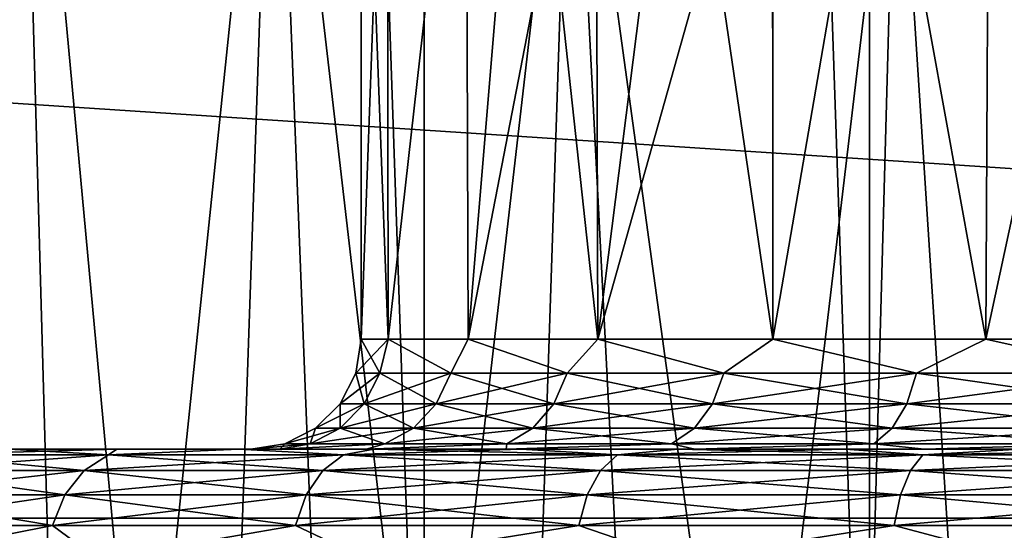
# Model space of a CAD drawing. Header units: millimetres. Extents: x -147 to 182, y -41 to 41.
# Tile 58 of 256: x -79.669 to -77.883, y -10.847 to -9.92. Entities that reach past the tile are written whole.
import ezdxf

# ---------------------------------------------------------------- set-up
doc = ezdxf.new("R2010")
doc.units = ezdxf.units.MM
doc.header["$LTSCALE"] = 51.403556
for name, color, linetype in [('2', 7, 'CONTINUOUS'), ('279', 7, 'CONTINUOUS'), ('282', 7, 'CONTINUOUS'), ('283', 7, 'CONTINUOUS'), ('287', 7, 'CONTINUOUS'), ('288', 7, 'CONTINUOUS'), ('290', 7, 'CONTINUOUS'), ('304', 7, 'CONTINUOUS'), ('305', 7, 'CONTINUOUS'), ('306', 7, 'CONTINUOUS'), ('307', 7, 'CONTINUOUS'), ('309', 7, 'CONTINUOUS'), ('73', 7, 'CONTINUOUS')]:
    doc.layers.add(name, color=color, linetype=linetype)

msp = doc.modelspace()

# ---------------------------------------------------------------- linework, layer by layer
at = {"layer": '2', "color": 7, "linetype": 'CONTINUOUS'}
for points in [[(-112.7, -9.1098, 21.119), (-112.7, -11.5, 19.9186), (136.7, -9.1098, 21.119), (-112.7, -9.1098, 21.119)], [(136.7, -9.1098, 21.119), (-112.7, -11.5, 19.9186), (136.7, -11.5, 19.9186), (136.7, -9.1098, 21.119)]]:
    msp.add_3dface(points, dxfattribs=at)
at = {"layer": '279', "color": 7, "linetype": 'CONTINUOUS'}
for points in [[(-78.1279, 11.8891, -50.1), (-77.3143, -11.9723, -50.1), (-77.3143, 11.9723, -50.1), (-78.1279, 11.8891, -50.1)], [(-78.9357, 11.7502, -50.1), (-78.1279, -11.8891, -50.1), (-78.1279, 11.8891, -50.1), (-78.9357, 11.7502, -50.1)], [(-78.1279, -11.8891, -50.1), (-77.3143, -11.9723, -50.1), (-78.1279, 11.8891, -50.1), (-78.1279, -11.8891, -50.1)], [(-79.7327, 11.5564, -50.1), (-78.9357, -11.7502, -50.1), (-78.9357, 11.7502, -50.1), (-79.7327, 11.5564, -50.1)], [(-78.9357, -11.7502, -50.1), (-78.1279, -11.8891, -50.1), (-78.9357, 11.7502, -50.1), (-78.9357, -11.7502, -50.1)], [(-79.7328, -11.5564, -50.1), (-78.9357, -11.7502, -50.1), (-79.7327, 11.5564, -50.1), (-79.7328, -11.5564, -50.1)]]:
    msp.add_3dface(points, dxfattribs=at)
at = {"layer": '282', "color": 7, "linetype": 'CONTINUOUS'}
for points in [[(-79.5691, -12.6325, -63.0348), (-79.7845, -12.5782, -63.3171), (-79.6699, -9.0019, -63.1604), (-79.5691, -12.6325, -63.0348)], [(-79.2074, -9.1517, -62.6555), (-79.5691, -12.6325, -63.0348), (-79.6699, -9.0019, -63.1604), (-79.2074, -9.1517, -62.6555)], [(-79.3291, -12.6884, -62.7723), (-79.5691, -12.6325, -63.0348), (-79.2074, -9.1517, -62.6555), (-79.3291, -12.6884, -62.7723)], [(-79.0669, -12.7441, -62.5322), (-79.3291, -12.6884, -62.7723), (-79.2074, -9.1517, -62.6555), (-79.0669, -12.7441, -62.5322)], [(-78.6689, -9.294, -62.2391), (-79.0669, -12.7441, -62.5322), (-79.2074, -9.1517, -62.6555), (-78.6689, -9.294, -62.2391)], [(-78.7849, -12.7976, -62.3168), (-79.0669, -12.7441, -62.5322), (-78.6689, -9.294, -62.2391), (-78.7849, -12.7976, -62.3168)], [(-78.4866, -12.8473, -62.1282), (-78.7849, -12.7976, -62.3168), (-78.6689, -9.294, -62.2391), (-78.4866, -12.8473, -62.1282)], [(-78.0786, -9.4123, -61.9247), (-78.4866, -12.8473, -62.1282), (-78.6689, -9.294, -62.2391), (-78.0786, -9.4123, -61.9247)], [(-78.1744, -12.8917, -61.9673), (-78.4866, -12.8473, -62.1282), (-78.0786, -9.4123, -61.9247), (-78.1744, -12.8917, -61.9673)], [(-77.8517, -12.9295, -61.8353), (-78.1744, -12.8917, -61.9673), (-78.0786, -9.4123, -61.9247), (-77.8517, -12.9295, -61.8353)], [(-77.4575, -9.4956, -61.7163), (-77.8517, -12.9295, -61.8353), (-78.0786, -9.4123, -61.9247), (-77.4575, -9.4956, -61.7163)]]:
    msp.add_3dface(points, dxfattribs=at)
at = {"layer": '283', "color": 7, "linetype": 'CONTINUOUS'}
for points in [[(-79.7845, -12.5782, -67.883), (-79.5691, -12.6325, -68.1652), (-79.6699, -9.0019, -68.0396), (-79.7845, -12.5782, -67.883)], [(-79.5691, -12.6325, -68.1652), (-79.3291, -12.6884, -68.4277), (-79.6699, -9.0019, -68.0396), (-79.5691, -12.6325, -68.1652)], [(-79.6699, -9.0019, -68.0396), (-79.3291, -12.6884, -68.4277), (-79.2074, -9.1517, -68.5445), (-79.6699, -9.0019, -68.0396)], [(-79.3291, -12.6884, -68.4277), (-79.0669, -12.7441, -68.6678), (-79.2074, -9.1517, -68.5445), (-79.3291, -12.6884, -68.4277)], [(-79.0669, -12.7441, -68.6678), (-78.7849, -12.7976, -68.8832), (-79.2074, -9.1517, -68.5445), (-79.0669, -12.7441, -68.6678)], [(-79.2074, -9.1517, -68.5445), (-78.7849, -12.7976, -68.8832), (-78.6689, -9.294, -68.9609), (-79.2074, -9.1517, -68.5445)], [(-78.7849, -12.7976, -68.8832), (-78.4866, -12.8473, -69.0718), (-78.6689, -9.294, -68.9609), (-78.7849, -12.7976, -68.8832)], [(-78.4866, -12.8473, -69.0718), (-78.1744, -12.8917, -69.2327), (-78.6689, -9.294, -68.9609), (-78.4866, -12.8473, -69.0718)], [(-78.6689, -9.294, -68.9609), (-78.1744, -12.8917, -69.2327), (-78.0786, -9.4123, -69.2753), (-78.6689, -9.294, -68.9609)], [(-78.1744, -12.8917, -69.2327), (-77.8517, -12.9295, -69.3647), (-78.0786, -9.4123, -69.2753), (-78.1744, -12.8917, -69.2327)], [(-78.0786, -9.4123, -69.2753), (-77.8517, -12.9295, -69.3647), (-77.4575, -9.4956, -69.4837), (-78.0786, -9.4123, -69.2753)]]:
    msp.add_3dface(points, dxfattribs=at)
at = {"layer": '287', "color": 7, "linetype": 'CONTINUOUS'}
for points in [[(-80.2341, -10.7, -65.9446), (-80.25, -10.7, -65.6), (-79.1973, -10.7, -66.1357), (-80.2341, -10.7, -65.9446)], [(-80.25, -10.7, -65.6), (-80.2341, -10.7, -65.2554), (-79.25, -10.7, -65.6), (-80.25, -10.7, -65.6)], [(-79.1973, -10.7, -66.1357), (-80.25, -10.7, -65.6), (-79.25, -10.7, -65.6), (-79.1973, -10.7, -66.1357)], [(-80.1864, -10.7, -66.2876), (-80.2341, -10.7, -65.9446), (-79.1973, -10.7, -66.1357), (-80.1864, -10.7, -66.2876)], [(-80.2341, -10.7, -65.2554), (-80.1864, -10.7, -64.9124), (-79.1973, -10.7, -65.0643), (-80.2341, -10.7, -65.2554)], [(-79.25, -10.7, -65.6), (-80.2341, -10.7, -65.2554), (-79.1973, -10.7, -65.0643), (-79.25, -10.7, -65.6)], [(-80.1072, -10.7, -66.6251), (-80.1864, -10.7, -66.2876), (-79.0409, -10.7, -66.6518), (-80.1072, -10.7, -66.6251)], [(-79.0409, -10.7, -66.6518), (-80.1864, -10.7, -66.2876), (-79.1973, -10.7, -66.1357), (-79.0409, -10.7, -66.6518)], [(-80.1864, -10.7, -64.9124), (-80.1072, -10.7, -64.5749), (-79.1973, -10.7, -65.0643), (-80.1864, -10.7, -64.9124)], [(-79.9972, -10.7, -66.9536), (-80.1072, -10.7, -66.6251), (-79.0409, -10.7, -66.6518), (-79.9972, -10.7, -66.9536)], [(-80.1072, -10.7, -64.5749), (-79.9972, -10.7, -64.2464), (-79.0409, -10.7, -64.5482), (-80.1072, -10.7, -64.5749)], [(-79.1973, -10.7, -65.0643), (-80.1072, -10.7, -64.5749), (-79.0409, -10.7, -64.5482), (-79.1973, -10.7, -65.0643)], [(-79.8574, -10.7, -67.2705), (-79.9972, -10.7, -66.9536), (-78.7868, -10.7, -67.1274), (-79.8574, -10.7, -67.2705)], [(-78.7868, -10.7, -67.1274), (-79.9972, -10.7, -66.9536), (-79.0409, -10.7, -66.6518), (-78.7868, -10.7, -67.1274)], [(-79.9972, -10.7, -64.2464), (-79.8574, -10.7, -63.9295), (-78.7868, -10.7, -64.0726), (-79.9972, -10.7, -64.2464)], [(-79.0409, -10.7, -64.5482), (-79.9972, -10.7, -64.2464), (-78.7868, -10.7, -64.0726), (-79.0409, -10.7, -64.5482)], [(-79.6888, -10.7, -67.5733), (-79.8574, -10.7, -67.2705), (-78.4448, -10.7, -67.5443), (-79.6888, -10.7, -67.5733)], [(-78.4448, -10.7, -67.5443), (-79.8574, -10.7, -67.2705), (-78.7868, -10.7, -67.1274), (-78.4448, -10.7, -67.5443)], [(-79.8574, -10.7, -63.9295), (-79.6889, -10.7, -63.6268), (-78.4448, -10.7, -63.6557), (-79.8574, -10.7, -63.9295)], [(-78.7868, -10.7, -64.0726), (-79.8574, -10.7, -63.9295), (-78.4448, -10.7, -63.6557), (-78.7868, -10.7, -64.0726)], [(-79.6889, -10.7, -63.6268), (-79.4931, -10.7, -63.3409), (-78.4448, -10.7, -63.6557), (-79.6889, -10.7, -63.6268)], [(-79.4931, -10.7, -67.8592), (-79.6888, -10.7, -67.5733), (-78.0281, -10.7, -67.8864), (-79.4931, -10.7, -67.8592)], [(-78.0281, -10.7, -67.8864), (-79.6888, -10.7, -67.5733), (-78.4448, -10.7, -67.5443), (-78.0281, -10.7, -67.8864)], [(-79.2718, -10.7, -68.1258), (-79.4931, -10.7, -67.8592), (-78.0281, -10.7, -67.8864), (-79.2718, -10.7, -68.1258)], [(-79.4931, -10.7, -63.3409), (-79.2718, -10.7, -63.0742), (-78.0281, -10.7, -63.3136), (-79.4931, -10.7, -63.3409)], [(-78.4448, -10.7, -63.6557), (-79.4931, -10.7, -63.3409), (-78.0281, -10.7, -63.3136), (-78.4448, -10.7, -63.6557)], [(-79.0269, -10.7, -68.3708), (-79.2718, -10.7, -68.1258), (-76.5, -10.7, -68.35), (-79.0269, -10.7, -68.3708)], [(-76.5, -10.7, -68.35), (-79.2718, -10.7, -68.1258), (-77.0366, -10.7, -68.2971), (-76.5, -10.7, -68.35)], [(-77.0366, -10.7, -68.2971), (-79.2718, -10.7, -68.1258), (-77.5525, -10.7, -68.1406), (-77.0366, -10.7, -68.2971)], [(-77.5525, -10.7, -68.1406), (-79.2718, -10.7, -68.1258), (-78.0281, -10.7, -67.8864), (-77.5525, -10.7, -68.1406)], [(-79.2718, -10.7, -63.0742), (-79.0269, -10.7, -62.8292), (-77.5525, -10.7, -63.0594), (-79.2718, -10.7, -63.0742)], [(-78.0281, -10.7, -63.3136), (-79.2718, -10.7, -63.0742), (-77.5525, -10.7, -63.0594), (-78.0281, -10.7, -63.3136)], [(-78.7604, -10.7, -68.5922), (-79.0269, -10.7, -68.3708), (-74.2396, -10.7, -68.5922), (-78.7604, -10.7, -68.5922)], [(-74.2396, -10.7, -68.5922), (-79.0269, -10.7, -68.3708), (-73.9731, -10.7, -68.3708), (-74.2396, -10.7, -68.5922)], [(-73.9731, -10.7, -68.3708), (-79.0269, -10.7, -68.3708), (-76.5, -10.7, -68.35), (-73.9731, -10.7, -68.3708)], [(-78.7604, -10.7, -62.6078), (-73.9731, -10.7, -62.8292), (-79.0269, -10.7, -62.8292), (-78.7604, -10.7, -62.6078)], [(-79.0269, -10.7, -62.8292), (-73.9731, -10.7, -62.8292), (-76.5, -10.7, -62.85), (-79.0269, -10.7, -62.8292)], [(-77.5525, -10.7, -63.0594), (-79.0269, -10.7, -62.8292), (-77.0366, -10.7, -62.9029), (-77.5525, -10.7, -63.0594)], [(-77.0366, -10.7, -62.9029), (-79.0269, -10.7, -62.8292), (-76.5, -10.7, -62.85), (-77.0366, -10.7, -62.9029)], [(-78.4746, -10.7, -68.788), (-78.7604, -10.7, -68.5922), (-74.5254, -10.7, -68.788), (-78.4746, -10.7, -68.788)], [(-74.5254, -10.7, -68.788), (-78.7604, -10.7, -68.5922), (-74.2396, -10.7, -68.5922), (-74.5254, -10.7, -68.788)], [(-74.2396, -10.7, -62.6078), (-73.9731, -10.7, -62.8292), (-78.7604, -10.7, -62.6078), (-74.2396, -10.7, -62.6078)], [(-78.4746, -10.7, -62.412), (-74.2396, -10.7, -62.6078), (-78.7604, -10.7, -62.6078), (-78.4746, -10.7, -62.412)], [(-78.1719, -10.7, -68.9567), (-78.4746, -10.7, -68.788), (-74.828, -10.7, -68.9566), (-78.1719, -10.7, -68.9567)], [(-74.828, -10.7, -68.9566), (-78.4746, -10.7, -68.788), (-74.5254, -10.7, -68.788), (-74.828, -10.7, -68.9566)], [(-74.5254, -10.7, -62.412), (-74.2396, -10.7, -62.6078), (-78.4746, -10.7, -62.412), (-74.5254, -10.7, -62.412)], [(-78.172, -10.7, -62.2434), (-74.5254, -10.7, -62.412), (-78.4746, -10.7, -62.412), (-78.172, -10.7, -62.2434)], [(-74.8281, -10.7, -62.2433), (-74.5254, -10.7, -62.412), (-78.172, -10.7, -62.2434), (-74.8281, -10.7, -62.2433)], [(-77.855, -10.7, -62.1034), (-74.8281, -10.7, -62.2433), (-78.172, -10.7, -62.2434), (-77.855, -10.7, -62.1034)], [(-77.855, -10.7, -69.0966), (-78.1719, -10.7, -68.9567), (-75.145, -10.7, -69.0966), (-77.855, -10.7, -69.0966)], [(-75.145, -10.7, -69.0966), (-78.1719, -10.7, -68.9567), (-74.828, -10.7, -68.9566), (-75.145, -10.7, -69.0966)]]:
    msp.add_3dface(points, dxfattribs=at)
at = {"layer": '288', "color": 7, "linetype": 'CONTINUOUS'}
for points in [[(-79.05, -10.5, -65.6), (-79.001, -10.5, -65.1025), (-79.05, -9.1968, -65.6), (-79.05, -10.5, -65.6)], [(-79.05, -9.1968, -65.6), (-79.001, -10.5, -65.1025), (-79.0024, -9.2098, -65.1095), (-79.05, -9.1968, -65.6)], [(-79.0024, -9.2098, -65.1095), (-79.001, -10.5, -65.1025), (-78.8597, -9.2474, -64.6335), (-79.0024, -9.2098, -65.1095)], [(-79.001, -10.5, -65.1025), (-78.8559, -10.5, -64.6242), (-78.8597, -9.2474, -64.6335), (-79.001, -10.5, -65.1025)], [(-78.8597, -9.2474, -64.6335), (-78.8559, -10.5, -64.6242), (-78.7533, -9.2739, -64.4062), (-78.8597, -9.2474, -64.6335)], [(-78.8559, -10.5, -64.6242), (-78.6202, -10.5, -64.1833), (-78.7533, -9.2739, -64.4062), (-78.8559, -10.5, -64.6242)], [(-78.7533, -9.2739, -64.4062), (-78.6202, -10.5, -64.1833), (-78.6243, -9.3043, -64.1893), (-78.7533, -9.2739, -64.4062)], [(-78.6243, -9.3043, -64.1893), (-78.6202, -10.5, -64.1833), (-78.4737, -9.3374, -63.9854), (-78.6243, -9.3043, -64.1893)], [(-78.6202, -10.5, -64.1833), (-78.3031, -10.5, -63.7969), (-78.4737, -9.3374, -63.9854), (-78.6202, -10.5, -64.1833)], [(-78.4737, -9.3374, -63.9854), (-78.3031, -10.5, -63.7969), (-78.3034, -9.3718, -63.7971), (-78.4737, -9.3374, -63.9854)], [(-78.3034, -9.3718, -63.7971), (-78.3031, -10.5, -63.7969), (-78.1152, -9.4061, -63.6267), (-78.3034, -9.3718, -63.7971)], [(-78.3031, -10.5, -63.7969), (-77.9167, -10.5, -63.4798), (-78.1152, -9.4061, -63.6267), (-78.3031, -10.5, -63.7969)], [(-78.1152, -9.4061, -63.6267), (-77.9167, -10.5, -63.4798), (-77.9114, -9.4388, -63.4762), (-78.1152, -9.4061, -63.6267)], [(-77.9167, -10.5, -63.4798), (-77.4758, -10.5, -63.2441), (-77.9114, -9.4388, -63.4762), (-77.9167, -10.5, -63.4798)], [(-77.9114, -9.4388, -63.4762), (-77.4758, -10.5, -63.2441), (-77.6948, -9.4686, -63.3472), (-77.9114, -9.4388, -63.4762)]]:
    msp.add_3dface(points, dxfattribs=at)
at = {"layer": '290', "color": 7, "linetype": 'CONTINUOUS'}
for points in [[(-79.05, -10.5, -65.6), (-79.05, -9.1968, -65.6), (-79.0024, -9.2098, -66.0906), (-79.05, -10.5, -65.6)], [(-79.001, -10.5, -66.0975), (-79.05, -10.5, -65.6), (-79.0024, -9.2098, -66.0906), (-79.001, -10.5, -66.0975)], [(-78.8597, -9.2474, -66.5665), (-79.001, -10.5, -66.0975), (-79.0024, -9.2098, -66.0906), (-78.8597, -9.2474, -66.5665)], [(-78.8559, -10.5, -66.5758), (-79.001, -10.5, -66.0975), (-78.8597, -9.2474, -66.5665), (-78.8559, -10.5, -66.5758)], [(-78.7532, -9.2739, -66.7939), (-78.8559, -10.5, -66.5758), (-78.8597, -9.2474, -66.5665), (-78.7532, -9.2739, -66.7939)], [(-78.6242, -9.3043, -67.0107), (-78.8559, -10.5, -66.5758), (-78.7532, -9.2739, -66.7939), (-78.6242, -9.3043, -67.0107)], [(-78.6202, -10.5, -67.0167), (-78.8559, -10.5, -66.5758), (-78.6242, -9.3043, -67.0107), (-78.6202, -10.5, -67.0167)], [(-78.4737, -9.3374, -67.2146), (-78.6202, -10.5, -67.0167), (-78.6242, -9.3043, -67.0107), (-78.4737, -9.3374, -67.2146)], [(-78.3033, -9.3718, -67.4029), (-78.6202, -10.5, -67.0167), (-78.4737, -9.3374, -67.2146), (-78.3033, -9.3718, -67.4029)], [(-78.3031, -10.5, -67.4031), (-78.6202, -10.5, -67.0167), (-78.3033, -9.3718, -67.4029), (-78.3031, -10.5, -67.4031)], [(-78.1151, -9.4061, -67.5733), (-78.3031, -10.5, -67.4031), (-78.3033, -9.3718, -67.4029), (-78.1151, -9.4061, -67.5733)], [(-77.9167, -10.5, -67.7202), (-78.3031, -10.5, -67.4031), (-78.1151, -9.4061, -67.5733), (-77.9167, -10.5, -67.7202)], [(-77.9114, -9.4388, -67.7238), (-77.9167, -10.5, -67.7202), (-78.1151, -9.4061, -67.5733), (-77.9114, -9.4388, -67.7238)], [(-77.6947, -9.4687, -67.8528), (-77.9167, -10.5, -67.7202), (-77.9114, -9.4388, -67.7238), (-77.6947, -9.4687, -67.8528)], [(-77.4758, -10.5, -67.9559), (-77.9167, -10.5, -67.7202), (-77.6947, -9.4687, -67.8528), (-77.4758, -10.5, -67.9559)]]:
    msp.add_3dface(points, dxfattribs=at)
at = {"layer": '304', "color": 7, "linetype": 'CONTINUOUS'}
for points in [[(-79.05, -10.5, -65.6), (-79.001, -10.5, -66.0975), (-79.0597, -10.5616, -65.6), (-79.05, -10.5, -65.6)], [(-79.0597, -10.5616, -65.6), (-79.001, -10.5, -66.0975), (-79.0161, -10.5616, -66.0703), (-79.0597, -10.5616, -65.6)], [(-79.0161, -10.5616, -66.0703), (-79.001, -10.5, -66.0975), (-78.8869, -10.5616, -66.5247), (-79.0161, -10.5616, -66.0703)], [(-79.001, -10.5, -66.0975), (-78.8559, -10.5, -66.5758), (-78.8869, -10.5616, -66.5247), (-79.001, -10.5, -66.0975)], [(-78.8869, -10.5616, -66.5247), (-78.8559, -10.5, -66.5758), (-78.6763, -10.5616, -66.9475), (-78.8869, -10.5616, -66.5247)], [(-78.8559, -10.5, -66.5758), (-78.6202, -10.5, -67.0167), (-78.6763, -10.5616, -66.9475), (-78.8559, -10.5, -66.5758)], [(-78.6763, -10.5616, -66.9475), (-78.6202, -10.5, -67.0167), (-78.3917, -10.5616, -67.3245), (-78.6763, -10.5616, -66.9475)], [(-78.6202, -10.5, -67.0167), (-78.3031, -10.5, -67.4031), (-78.3917, -10.5616, -67.3245), (-78.6202, -10.5, -67.0167)], [(-78.3917, -10.5616, -67.3245), (-78.3031, -10.5, -67.4031), (-78.0426, -10.5616, -67.6427), (-78.3917, -10.5616, -67.3245)], [(-78.3031, -10.5, -67.4031), (-77.9167, -10.5, -67.7202), (-78.0426, -10.5616, -67.6427), (-78.3031, -10.5, -67.4031)], [(-78.0426, -10.5616, -67.6427), (-77.9167, -10.5, -67.7202), (-77.641, -10.5616, -67.8914), (-78.0426, -10.5616, -67.6427)], [(-77.9167, -10.5, -67.7202), (-77.4758, -10.5, -67.9559), (-77.641, -10.5616, -67.8914), (-77.9167, -10.5, -67.7202)], [(-79.0597, -10.5616, -65.6), (-79.0161, -10.5616, -66.0703), (-79.0881, -10.6175, -65.6), (-79.0597, -10.5616, -65.6)], [(-79.0881, -10.6175, -65.6), (-79.0161, -10.5616, -66.0703), (-79.0441, -10.6175, -66.0756), (-79.0881, -10.6175, -65.6)], [(-79.0161, -10.5616, -66.0703), (-78.8869, -10.5616, -66.5247), (-79.0441, -10.6175, -66.0756), (-79.0161, -10.5616, -66.0703)], [(-79.0441, -10.6175, -66.0756), (-78.8869, -10.5616, -66.5247), (-78.9134, -10.6175, -66.5349), (-79.0441, -10.6175, -66.0756)], [(-78.8869, -10.5616, -66.5247), (-78.6763, -10.5616, -66.9475), (-78.9134, -10.6175, -66.5349), (-78.8869, -10.5616, -66.5247)], [(-78.9134, -10.6175, -66.5349), (-78.6763, -10.5616, -66.9475), (-78.7005, -10.6175, -66.9625), (-78.9134, -10.6175, -66.5349)], [(-78.6763, -10.5616, -66.9475), (-78.3917, -10.5616, -67.3245), (-78.7005, -10.6175, -66.9625), (-78.6763, -10.5616, -66.9475)], [(-78.7005, -10.6175, -66.9625), (-78.3917, -10.5616, -67.3245), (-78.4126, -10.6175, -67.3436), (-78.7005, -10.6175, -66.9625)], [(-78.3917, -10.5616, -67.3245), (-78.0426, -10.5616, -67.6427), (-78.4126, -10.6175, -67.3436), (-78.3917, -10.5616, -67.3245)], [(-78.4126, -10.6175, -67.3436), (-78.0426, -10.5616, -67.6427), (-78.0597, -10.6175, -67.6654), (-78.4126, -10.6175, -67.3436)], [(-78.0426, -10.5616, -67.6427), (-77.641, -10.5616, -67.8914), (-78.0597, -10.6175, -67.6654), (-78.0426, -10.5616, -67.6427)], [(-78.0597, -10.6175, -67.6654), (-77.641, -10.5616, -67.8914), (-77.6536, -10.6175, -67.9168), (-78.0597, -10.6175, -67.6654)], [(-79.0881, -10.6175, -65.6), (-79.0441, -10.6175, -66.0756), (-79.1324, -10.6618, -65.6), (-79.0881, -10.6175, -65.6)], [(-79.1324, -10.6618, -65.6), (-79.0441, -10.6175, -66.0756), (-79.0876, -10.6618, -66.0837), (-79.1324, -10.6618, -65.6)], [(-79.0441, -10.6175, -66.0756), (-78.9134, -10.6175, -66.5349), (-79.0876, -10.6618, -66.0837), (-79.0441, -10.6175, -66.0756)], [(-79.0876, -10.6618, -66.0837), (-78.9134, -10.6175, -66.5349), (-78.9546, -10.6618, -66.5509), (-79.0876, -10.6618, -66.0837)], [(-78.9134, -10.6175, -66.5349), (-78.7005, -10.6175, -66.9625), (-78.9546, -10.6618, -66.5509), (-78.9134, -10.6175, -66.5349)], [(-78.9546, -10.6618, -66.5509), (-78.7005, -10.6175, -66.9625), (-78.7381, -10.6618, -66.9858), (-78.9546, -10.6618, -66.5509)], [(-78.7005, -10.6175, -66.9625), (-78.4126, -10.6175, -67.3436), (-78.7381, -10.6618, -66.9858), (-78.7005, -10.6175, -66.9625)], [(-78.7381, -10.6618, -66.9858), (-78.4126, -10.6175, -67.3436), (-78.4454, -10.6618, -67.3734), (-78.7381, -10.6618, -66.9858)], [(-78.4126, -10.6175, -67.3436), (-78.0597, -10.6175, -67.6654), (-78.4454, -10.6618, -67.3734), (-78.4126, -10.6175, -67.3436)], [(-78.4454, -10.6618, -67.3734), (-78.0597, -10.6175, -67.6654), (-78.0864, -10.6618, -67.7007), (-78.4454, -10.6618, -67.3734)], [(-78.0597, -10.6175, -67.6654), (-77.6536, -10.6175, -67.9168), (-78.0864, -10.6618, -67.7007), (-78.0597, -10.6175, -67.6654)], [(-78.0864, -10.6618, -67.7007), (-77.6536, -10.6175, -67.9168), (-77.6734, -10.6618, -67.9564), (-78.0864, -10.6618, -67.7007)], [(-79.1324, -10.6618, -65.6), (-79.0876, -10.6618, -66.0837), (-79.1882, -10.6902, -65.6), (-79.1324, -10.6618, -65.6)], [(-79.1882, -10.6902, -65.6), (-79.0876, -10.6618, -66.0837), (-79.1424, -10.6902, -66.094), (-79.1882, -10.6902, -65.6)], [(-79.0876, -10.6618, -66.0837), (-78.9546, -10.6618, -66.5509), (-79.1424, -10.6902, -66.094), (-79.0876, -10.6618, -66.0837)], [(-79.1424, -10.6902, -66.094), (-78.9546, -10.6618, -66.5509), (-79.0067, -10.6902, -66.5711), (-79.1424, -10.6902, -66.094)], [(-78.9546, -10.6618, -66.5509), (-78.7381, -10.6618, -66.9858), (-79.0067, -10.6902, -66.5711), (-78.9546, -10.6618, -66.5509)], [(-79.0067, -10.6902, -66.5711), (-78.7381, -10.6618, -66.9858), (-78.7856, -10.6902, -67.0152), (-79.0067, -10.6902, -66.5711)], [(-78.7381, -10.6618, -66.9858), (-78.4454, -10.6618, -67.3734), (-78.7856, -10.6902, -67.0152), (-78.7381, -10.6618, -66.9858)], [(-78.7856, -10.6902, -67.0152), (-78.4454, -10.6618, -67.3734), (-78.4866, -10.6902, -67.411), (-78.7856, -10.6902, -67.0152)], [(-78.4454, -10.6618, -67.3734), (-78.0864, -10.6618, -67.7007), (-78.4866, -10.6902, -67.411), (-78.4454, -10.6618, -67.3734)], [(-78.4866, -10.6902, -67.411), (-78.0864, -10.6618, -67.7007), (-78.12, -10.6902, -67.7452), (-78.4866, -10.6902, -67.411)], [(-78.0864, -10.6618, -67.7007), (-77.6734, -10.6618, -67.9564), (-78.12, -10.6902, -67.7452), (-78.0864, -10.6618, -67.7007)], [(-78.12, -10.6902, -67.7452), (-77.6734, -10.6618, -67.9564), (-77.6982, -10.6902, -68.0064), (-78.12, -10.6902, -67.7452)], [(-79.1973, -10.7, -66.1357), (-79.25, -10.7, -65.6), (-79.1424, -10.6902, -66.094), (-79.1973, -10.7, -66.1357)], [(-79.25, -10.7, -65.6), (-79.1882, -10.6902, -65.6), (-79.1424, -10.6902, -66.094), (-79.25, -10.7, -65.6)], [(-79.0409, -10.7, -66.6518), (-79.1973, -10.7, -66.1357), (-79.0067, -10.6902, -66.5711), (-79.0409, -10.7, -66.6518)], [(-79.1973, -10.7, -66.1357), (-79.1424, -10.6902, -66.094), (-79.0067, -10.6902, -66.5711), (-79.1973, -10.7, -66.1357)], [(-78.7868, -10.7, -67.1274), (-79.0409, -10.7, -66.6518), (-78.7856, -10.6902, -67.0152), (-78.7868, -10.7, -67.1274)], [(-79.0409, -10.7, -66.6518), (-79.0067, -10.6902, -66.5711), (-78.7856, -10.6902, -67.0152), (-79.0409, -10.7, -66.6518)], [(-78.4448, -10.7, -67.5443), (-78.7868, -10.7, -67.1274), (-78.4866, -10.6902, -67.411), (-78.4448, -10.7, -67.5443)], [(-78.7868, -10.7, -67.1274), (-78.7856, -10.6902, -67.0152), (-78.4866, -10.6902, -67.411), (-78.7868, -10.7, -67.1274)], [(-78.4448, -10.7, -67.5443), (-78.4866, -10.6902, -67.411), (-78.12, -10.6902, -67.7452), (-78.4448, -10.7, -67.5443)], [(-78.0281, -10.7, -67.8864), (-78.4448, -10.7, -67.5443), (-78.12, -10.6902, -67.7452), (-78.0281, -10.7, -67.8864)], [(-78.0281, -10.7, -67.8864), (-78.12, -10.6902, -67.7452), (-77.6982, -10.6902, -68.0064), (-78.0281, -10.7, -67.8864)], [(-77.5525, -10.7, -68.1406), (-78.0281, -10.7, -67.8864), (-77.6982, -10.6902, -68.0064), (-77.5525, -10.7, -68.1406)]]:
    msp.add_3dface(points, dxfattribs=at)
at = {"layer": '305', "color": 7, "linetype": 'CONTINUOUS'}
for points in [[(-79.05, -10.5, -65.6), (-79.0597, -10.5616, -65.6), (-79.0161, -10.5616, -65.1297), (-79.05, -10.5, -65.6)], [(-79.001, -10.5, -65.1025), (-79.05, -10.5, -65.6), (-79.0161, -10.5616, -65.1297), (-79.001, -10.5, -65.1025)], [(-78.8869, -10.5616, -64.6753), (-79.001, -10.5, -65.1025), (-79.0161, -10.5616, -65.1297), (-78.8869, -10.5616, -64.6753)], [(-78.8559, -10.5, -64.6242), (-79.001, -10.5, -65.1025), (-78.8869, -10.5616, -64.6753), (-78.8559, -10.5, -64.6242)], [(-78.6763, -10.5616, -64.2525), (-78.8559, -10.5, -64.6242), (-78.8869, -10.5616, -64.6753), (-78.6763, -10.5616, -64.2525)], [(-78.6202, -10.5, -64.1833), (-78.8559, -10.5, -64.6242), (-78.6763, -10.5616, -64.2525), (-78.6202, -10.5, -64.1833)], [(-78.3917, -10.5616, -63.8755), (-78.6202, -10.5, -64.1833), (-78.6763, -10.5616, -64.2525), (-78.3917, -10.5616, -63.8755)], [(-78.3031, -10.5, -63.7969), (-78.6202, -10.5, -64.1833), (-78.3917, -10.5616, -63.8755), (-78.3031, -10.5, -63.7969)], [(-78.0426, -10.5616, -63.5573), (-78.3031, -10.5, -63.7969), (-78.3917, -10.5616, -63.8755), (-78.0426, -10.5616, -63.5573)], [(-77.9167, -10.5, -63.4798), (-78.3031, -10.5, -63.7969), (-78.0426, -10.5616, -63.5573), (-77.9167, -10.5, -63.4798)], [(-77.641, -10.5616, -63.3086), (-77.9167, -10.5, -63.4798), (-78.0426, -10.5616, -63.5573), (-77.641, -10.5616, -63.3086)], [(-77.4758, -10.5, -63.2441), (-77.9167, -10.5, -63.4798), (-77.641, -10.5616, -63.3086), (-77.4758, -10.5, -63.2441)], [(-79.0597, -10.5616, -65.6), (-79.0881, -10.6175, -65.6), (-79.0441, -10.6175, -65.1244), (-79.0597, -10.5616, -65.6)], [(-79.0161, -10.5616, -65.1297), (-79.0597, -10.5616, -65.6), (-79.0441, -10.6175, -65.1244), (-79.0161, -10.5616, -65.1297)], [(-78.9134, -10.6175, -64.6651), (-79.0161, -10.5616, -65.1297), (-79.0441, -10.6175, -65.1244), (-78.9134, -10.6175, -64.6651)], [(-78.8869, -10.5616, -64.6753), (-79.0161, -10.5616, -65.1297), (-78.9134, -10.6175, -64.6651), (-78.8869, -10.5616, -64.6753)], [(-78.7005, -10.6175, -64.2375), (-78.8869, -10.5616, -64.6753), (-78.9134, -10.6175, -64.6651), (-78.7005, -10.6175, -64.2375)], [(-78.6763, -10.5616, -64.2525), (-78.8869, -10.5616, -64.6753), (-78.7005, -10.6175, -64.2375), (-78.6763, -10.5616, -64.2525)], [(-78.4126, -10.6175, -63.8564), (-78.6763, -10.5616, -64.2525), (-78.7005, -10.6175, -64.2375), (-78.4126, -10.6175, -63.8564)], [(-78.3917, -10.5616, -63.8755), (-78.6763, -10.5616, -64.2525), (-78.4126, -10.6175, -63.8564), (-78.3917, -10.5616, -63.8755)], [(-78.0597, -10.6175, -63.5346), (-78.3917, -10.5616, -63.8755), (-78.4126, -10.6175, -63.8564), (-78.0597, -10.6175, -63.5346)], [(-78.0426, -10.5616, -63.5573), (-78.3917, -10.5616, -63.8755), (-78.0597, -10.6175, -63.5346), (-78.0426, -10.5616, -63.5573)], [(-77.6536, -10.6175, -63.2832), (-78.0426, -10.5616, -63.5573), (-78.0597, -10.6175, -63.5346), (-77.6536, -10.6175, -63.2832)], [(-77.641, -10.5616, -63.3086), (-78.0426, -10.5616, -63.5573), (-77.6536, -10.6175, -63.2832), (-77.641, -10.5616, -63.3086)], [(-79.0881, -10.6175, -65.6), (-79.1324, -10.6618, -65.6), (-79.0876, -10.6618, -65.1163), (-79.0881, -10.6175, -65.6)], [(-79.0441, -10.6175, -65.1244), (-79.0881, -10.6175, -65.6), (-79.0876, -10.6618, -65.1163), (-79.0441, -10.6175, -65.1244)], [(-78.9546, -10.6618, -64.6491), (-79.0441, -10.6175, -65.1244), (-79.0876, -10.6618, -65.1163), (-78.9546, -10.6618, -64.6491)], [(-78.9134, -10.6175, -64.6651), (-79.0441, -10.6175, -65.1244), (-78.9546, -10.6618, -64.6491), (-78.9134, -10.6175, -64.6651)], [(-78.7381, -10.6618, -64.2142), (-78.9134, -10.6175, -64.6651), (-78.9546, -10.6618, -64.6491), (-78.7381, -10.6618, -64.2142)], [(-78.7005, -10.6175, -64.2375), (-78.9134, -10.6175, -64.6651), (-78.7381, -10.6618, -64.2142), (-78.7005, -10.6175, -64.2375)], [(-78.4454, -10.6618, -63.8266), (-78.7005, -10.6175, -64.2375), (-78.7381, -10.6618, -64.2142), (-78.4454, -10.6618, -63.8266)], [(-78.4126, -10.6175, -63.8564), (-78.7005, -10.6175, -64.2375), (-78.4454, -10.6618, -63.8266), (-78.4126, -10.6175, -63.8564)], [(-78.0864, -10.6618, -63.4993), (-78.4126, -10.6175, -63.8564), (-78.4454, -10.6618, -63.8266), (-78.0864, -10.6618, -63.4993)], [(-78.0597, -10.6175, -63.5346), (-78.4126, -10.6175, -63.8564), (-78.0864, -10.6618, -63.4993), (-78.0597, -10.6175, -63.5346)], [(-77.6734, -10.6618, -63.2436), (-78.0597, -10.6175, -63.5346), (-78.0864, -10.6618, -63.4993), (-77.6734, -10.6618, -63.2436)], [(-77.6536, -10.6175, -63.2832), (-78.0597, -10.6175, -63.5346), (-77.6734, -10.6618, -63.2436), (-77.6536, -10.6175, -63.2832)], [(-79.1324, -10.6618, -65.6), (-79.1882, -10.6902, -65.6), (-79.1424, -10.6902, -65.106), (-79.1324, -10.6618, -65.6)], [(-79.0876, -10.6618, -65.1163), (-79.1324, -10.6618, -65.6), (-79.1424, -10.6902, -65.106), (-79.0876, -10.6618, -65.1163)], [(-79.0067, -10.6902, -64.6289), (-79.0876, -10.6618, -65.1163), (-79.1424, -10.6902, -65.106), (-79.0067, -10.6902, -64.6289)], [(-78.9546, -10.6618, -64.6491), (-79.0876, -10.6618, -65.1163), (-79.0067, -10.6902, -64.6289), (-78.9546, -10.6618, -64.6491)], [(-78.7856, -10.6902, -64.1848), (-78.9546, -10.6618, -64.6491), (-79.0067, -10.6902, -64.6289), (-78.7856, -10.6902, -64.1848)], [(-78.7381, -10.6618, -64.2142), (-78.9546, -10.6618, -64.6491), (-78.7856, -10.6902, -64.1848), (-78.7381, -10.6618, -64.2142)], [(-78.4866, -10.6902, -63.789), (-78.7381, -10.6618, -64.2142), (-78.7856, -10.6902, -64.1848), (-78.4866, -10.6902, -63.789)], [(-78.4454, -10.6618, -63.8266), (-78.7381, -10.6618, -64.2142), (-78.4866, -10.6902, -63.789), (-78.4454, -10.6618, -63.8266)], [(-78.12, -10.6902, -63.4548), (-78.4454, -10.6618, -63.8266), (-78.4866, -10.6902, -63.789), (-78.12, -10.6902, -63.4548)], [(-78.0864, -10.6618, -63.4993), (-78.4454, -10.6618, -63.8266), (-78.12, -10.6902, -63.4548), (-78.0864, -10.6618, -63.4993)], [(-77.6982, -10.6902, -63.1936), (-78.0864, -10.6618, -63.4993), (-78.12, -10.6902, -63.4548), (-77.6982, -10.6902, -63.1936)], [(-77.6734, -10.6618, -63.2436), (-78.0864, -10.6618, -63.4993), (-77.6982, -10.6902, -63.1936), (-77.6734, -10.6618, -63.2436)], [(-79.25, -10.7, -65.6), (-79.1973, -10.7, -65.0643), (-79.1882, -10.6902, -65.6), (-79.25, -10.7, -65.6)], [(-79.1973, -10.7, -65.0643), (-79.0409, -10.7, -64.5482), (-79.0067, -10.6902, -64.6289), (-79.1973, -10.7, -65.0643)], [(-79.1882, -10.6902, -65.6), (-79.1973, -10.7, -65.0643), (-79.1424, -10.6902, -65.106), (-79.1882, -10.6902, -65.6)], [(-79.1973, -10.7, -65.0643), (-79.0067, -10.6902, -64.6289), (-79.1424, -10.6902, -65.106), (-79.1973, -10.7, -65.0643)], [(-79.0409, -10.7, -64.5482), (-78.7868, -10.7, -64.0726), (-78.7856, -10.6902, -64.1848), (-79.0409, -10.7, -64.5482)], [(-79.0409, -10.7, -64.5482), (-78.7856, -10.6902, -64.1848), (-79.0067, -10.6902, -64.6289), (-79.0409, -10.7, -64.5482)], [(-78.7868, -10.7, -64.0726), (-78.4448, -10.7, -63.6557), (-78.4866, -10.6902, -63.789), (-78.7868, -10.7, -64.0726)], [(-78.7868, -10.7, -64.0726), (-78.4866, -10.6902, -63.789), (-78.7856, -10.6902, -64.1848), (-78.7868, -10.7, -64.0726)], [(-78.4448, -10.7, -63.6557), (-78.12, -10.6902, -63.4548), (-78.4866, -10.6902, -63.789), (-78.4448, -10.7, -63.6557)], [(-78.4448, -10.7, -63.6557), (-78.0281, -10.7, -63.3136), (-78.12, -10.6902, -63.4548), (-78.4448, -10.7, -63.6557)], [(-78.0281, -10.7, -63.3136), (-77.6982, -10.6902, -63.1936), (-78.12, -10.6902, -63.4548), (-78.0281, -10.7, -63.3136)], [(-78.0281, -10.7, -63.3136), (-77.5525, -10.7, -63.0594), (-77.6982, -10.6902, -63.1936), (-78.0281, -10.7, -63.3136)]]:
    msp.add_3dface(points, dxfattribs=at)
at = {"layer": '306', "color": 7, "linetype": 'CONTINUOUS'}
for points in [[(-79.8524, -10.7098, -67.4142), (-79.508, -10.7098, -67.9413), (-79.9015, -10.7382, -67.4408), (-79.8524, -10.7098, -67.4142)], [(-79.9015, -10.7382, -67.4408), (-79.508, -10.7098, -67.9413), (-79.5521, -10.7382, -67.9755), (-79.9015, -10.7382, -67.4408)], [(-79.6888, -10.7, -67.5733), (-79.4931, -10.7, -67.8592), (-79.8524, -10.7098, -67.4142), (-79.6888, -10.7, -67.5733)], [(-79.8524, -10.7098, -67.4142), (-79.4931, -10.7, -67.8592), (-79.508, -10.7098, -67.9413), (-79.8524, -10.7098, -67.4142)], [(-79.508, -10.7098, -67.9413), (-79.0817, -10.7098, -68.4044), (-79.5521, -10.7382, -67.9755), (-79.508, -10.7098, -67.9413)], [(-79.5521, -10.7382, -67.9755), (-79.0817, -10.7098, -68.4044), (-79.1195, -10.7382, -68.4455), (-79.5521, -10.7382, -67.9755)], [(-79.4931, -10.7, -67.8592), (-79.2718, -10.7, -68.1258), (-79.508, -10.7098, -67.9413), (-79.4931, -10.7, -67.8592)], [(-79.508, -10.7098, -67.9413), (-79.2718, -10.7, -68.1258), (-79.0817, -10.7098, -68.4044), (-79.508, -10.7098, -67.9413)], [(-79.2718, -10.7, -68.1258), (-79.0269, -10.7, -68.3708), (-79.0817, -10.7098, -68.4044), (-79.2718, -10.7, -68.1258)], [(-79.0817, -10.7098, -68.4044), (-78.5849, -10.7098, -68.7911), (-79.1195, -10.7382, -68.4455), (-79.0817, -10.7098, -68.4044)], [(-79.1195, -10.7382, -68.4455), (-78.5849, -10.7098, -68.7911), (-78.6154, -10.7382, -68.8378), (-79.1195, -10.7382, -68.4455)], [(-79.0269, -10.7, -68.3708), (-78.7604, -10.7, -68.5922), (-79.0817, -10.7098, -68.4044), (-79.0269, -10.7, -68.3708)], [(-79.0817, -10.7098, -68.4044), (-78.7604, -10.7, -68.5922), (-78.5849, -10.7098, -68.7911), (-79.0817, -10.7098, -68.4044)], [(-78.7604, -10.7, -68.5922), (-78.4746, -10.7, -68.788), (-78.5849, -10.7098, -68.7911), (-78.7604, -10.7, -68.5922)], [(-78.5849, -10.7098, -68.7911), (-78.0312, -10.7098, -69.0907), (-78.6154, -10.7382, -68.8378), (-78.5849, -10.7098, -68.7911)], [(-78.6154, -10.7382, -68.8378), (-78.0312, -10.7098, -69.0907), (-78.0536, -10.7382, -69.1419), (-78.6154, -10.7382, -68.8378)], [(-78.4746, -10.7, -68.788), (-78.1719, -10.7, -68.9567), (-78.5849, -10.7098, -68.7911), (-78.4746, -10.7, -68.788)], [(-78.5849, -10.7098, -68.7911), (-78.1719, -10.7, -68.9567), (-78.0312, -10.7098, -69.0907), (-78.5849, -10.7098, -68.7911)], [(-78.1719, -10.7, -68.9567), (-77.855, -10.7, -69.0966), (-78.0312, -10.7098, -69.0907), (-78.1719, -10.7, -68.9567)], [(-78.0312, -10.7098, -69.0907), (-77.4357, -10.7098, -69.2952), (-78.0536, -10.7382, -69.1419), (-78.0312, -10.7098, -69.0907)], [(-78.0536, -10.7382, -69.1419), (-77.4357, -10.7098, -69.2952), (-77.4494, -10.7382, -69.3493), (-78.0536, -10.7382, -69.1419)], [(-77.855, -10.7, -69.0966), (-77.5265, -10.7, -69.2068), (-78.0312, -10.7098, -69.0907), (-77.855, -10.7, -69.0966)], [(-78.0312, -10.7098, -69.0907), (-77.5265, -10.7, -69.2068), (-77.4357, -10.7098, -69.2952), (-78.0312, -10.7098, -69.0907)], [(-79.9015, -10.7382, -67.4408), (-79.5521, -10.7382, -67.9755), (-79.9404, -10.7825, -67.4618), (-79.9015, -10.7382, -67.4408)], [(-79.9404, -10.7825, -67.4618), (-79.5521, -10.7382, -67.9755), (-79.587, -10.7825, -68.0027), (-79.9404, -10.7825, -67.4618)], [(-79.5521, -10.7382, -67.9755), (-79.1195, -10.7382, -68.4455), (-79.587, -10.7825, -68.0027), (-79.5521, -10.7382, -67.9755)], [(-79.587, -10.7825, -68.0027), (-79.1195, -10.7382, -68.4455), (-79.1494, -10.7825, -68.4781), (-79.587, -10.7825, -68.0027)], [(-79.1195, -10.7382, -68.4455), (-78.6154, -10.7382, -68.8378), (-79.1494, -10.7825, -68.4781), (-79.1195, -10.7382, -68.4455)], [(-79.1494, -10.7825, -68.4781), (-78.6154, -10.7382, -68.8378), (-78.6396, -10.7825, -68.8749), (-79.1494, -10.7825, -68.4781)], [(-78.6154, -10.7382, -68.8378), (-78.0536, -10.7382, -69.1419), (-78.6396, -10.7825, -68.8749), (-78.6154, -10.7382, -68.8378)], [(-78.6396, -10.7825, -68.8749), (-78.0536, -10.7382, -69.1419), (-78.0714, -10.7825, -69.1824), (-78.6396, -10.7825, -68.8749)], [(-78.0536, -10.7382, -69.1419), (-77.4494, -10.7382, -69.3493), (-78.0714, -10.7825, -69.1824), (-78.0536, -10.7382, -69.1419)], [(-78.0714, -10.7825, -69.1824), (-77.4494, -10.7382, -69.3493), (-77.4603, -10.7825, -69.3922), (-78.0714, -10.7825, -69.1824)], [(-79.9404, -10.7825, -67.4618), (-79.587, -10.7825, -68.0027), (-79.9654, -10.8384, -67.4754), (-79.9404, -10.7825, -67.4618)], [(-79.9654, -10.8384, -67.4754), (-79.587, -10.7825, -68.0027), (-79.6094, -10.8384, -68.0202), (-79.9654, -10.8384, -67.4754)], [(-79.587, -10.7825, -68.0027), (-79.1494, -10.7825, -68.4781), (-79.6094, -10.8384, -68.0202), (-79.587, -10.7825, -68.0027)], [(-79.6094, -10.8384, -68.0202), (-79.1494, -10.7825, -68.4781), (-79.1687, -10.8384, -68.499), (-79.6094, -10.8384, -68.0202)], [(-79.1494, -10.7825, -68.4781), (-78.6396, -10.7825, -68.8749), (-79.1687, -10.8384, -68.499), (-79.1494, -10.7825, -68.4781)], [(-79.1687, -10.8384, -68.499), (-78.6396, -10.7825, -68.8749), (-78.6551, -10.8384, -68.8987), (-79.1687, -10.8384, -68.499)], [(-78.6396, -10.7825, -68.8749), (-78.0714, -10.7825, -69.1824), (-78.6551, -10.8384, -68.8987), (-78.6396, -10.7825, -68.8749)], [(-78.6551, -10.8384, -68.8987), (-78.0714, -10.7825, -69.1824), (-78.0828, -10.8384, -69.2084), (-78.6551, -10.8384, -68.8987)], [(-78.0714, -10.7825, -69.1824), (-77.4603, -10.7825, -69.3922), (-78.0828, -10.8384, -69.2084), (-78.0714, -10.7825, -69.1824)], [(-78.0828, -10.8384, -69.2084), (-77.4603, -10.7825, -69.3922), (-77.4673, -10.8384, -69.4197), (-78.0828, -10.8384, -69.2084)], [(-79.9208, -10.9, -67.575), (-79.9654, -10.8384, -67.4754), (-79.6094, -10.8384, -68.0202), (-79.9208, -10.9, -67.575)], [(-79.5259, -10.9, -68.139), (-79.9208, -10.9, -67.575), (-79.6094, -10.8384, -68.0202), (-79.5259, -10.9, -68.139)], [(-79.5259, -10.9, -68.139), (-79.6094, -10.8384, -68.0202), (-79.1687, -10.8384, -68.499), (-79.5259, -10.9, -68.139)], [(-79.039, -10.9, -68.6259), (-79.5259, -10.9, -68.139), (-79.1687, -10.8384, -68.499), (-79.039, -10.9, -68.6259)], [(-79.039, -10.9, -68.6259), (-79.1687, -10.8384, -68.499), (-78.6551, -10.8384, -68.8987), (-79.039, -10.9, -68.6259)], [(-78.475, -10.9, -69.0208), (-79.039, -10.9, -68.6259), (-78.6551, -10.8384, -68.8987), (-78.475, -10.9, -69.0208)], [(-78.475, -10.9, -69.0208), (-78.6551, -10.8384, -68.8987), (-78.0828, -10.8384, -69.2084), (-78.475, -10.9, -69.0208)], [(-77.851, -10.9, -69.3118), (-78.475, -10.9, -69.0208), (-78.0828, -10.8384, -69.2084), (-77.851, -10.9, -69.3118)], [(-77.851, -10.9, -69.3118), (-78.0828, -10.8384, -69.2084), (-77.4673, -10.8384, -69.4197), (-77.851, -10.9, -69.3118)]]:
    msp.add_3dface(points, dxfattribs=at)
at = {"layer": '307', "color": 7, "linetype": 'CONTINUOUS'}
for points in [[(-79.5521, -10.7382, -63.2245), (-79.8524, -10.7098, -63.7858), (-79.9015, -10.7382, -63.7592), (-79.5521, -10.7382, -63.2245)], [(-79.508, -10.7098, -63.2587), (-79.6889, -10.7, -63.6268), (-79.8524, -10.7098, -63.7858), (-79.508, -10.7098, -63.2587)], [(-79.508, -10.7098, -63.2587), (-79.8524, -10.7098, -63.7858), (-79.5521, -10.7382, -63.2245), (-79.508, -10.7098, -63.2587)], [(-79.4931, -10.7, -63.3409), (-79.6889, -10.7, -63.6268), (-79.508, -10.7098, -63.2587), (-79.4931, -10.7, -63.3409)], [(-79.1195, -10.7382, -62.7545), (-79.508, -10.7098, -63.2587), (-79.5521, -10.7382, -63.2245), (-79.1195, -10.7382, -62.7545)], [(-79.2718, -10.7, -63.0742), (-79.4931, -10.7, -63.3409), (-79.508, -10.7098, -63.2587), (-79.2718, -10.7, -63.0742)], [(-79.0817, -10.7098, -62.7956), (-79.2718, -10.7, -63.0742), (-79.508, -10.7098, -63.2587), (-79.0817, -10.7098, -62.7956)], [(-79.0817, -10.7098, -62.7956), (-79.508, -10.7098, -63.2587), (-79.1195, -10.7382, -62.7545), (-79.0817, -10.7098, -62.7956)], [(-79.0269, -10.7, -62.8292), (-79.2718, -10.7, -63.0742), (-79.0817, -10.7098, -62.7956), (-79.0269, -10.7, -62.8292)], [(-78.6154, -10.7382, -62.3622), (-79.0817, -10.7098, -62.7956), (-79.1195, -10.7382, -62.7545), (-78.6154, -10.7382, -62.3622)], [(-78.5849, -10.7098, -62.4089), (-79.0269, -10.7, -62.8292), (-79.0817, -10.7098, -62.7956), (-78.5849, -10.7098, -62.4089)], [(-78.5849, -10.7098, -62.4089), (-79.0817, -10.7098, -62.7956), (-78.6154, -10.7382, -62.3622), (-78.5849, -10.7098, -62.4089)], [(-78.7604, -10.7, -62.6078), (-79.0269, -10.7, -62.8292), (-78.5849, -10.7098, -62.4089), (-78.7604, -10.7, -62.6078)], [(-78.4746, -10.7, -62.412), (-78.7604, -10.7, -62.6078), (-78.5849, -10.7098, -62.4089), (-78.4746, -10.7, -62.412)], [(-78.0536, -10.7382, -62.0581), (-78.5849, -10.7098, -62.4089), (-78.6154, -10.7382, -62.3622), (-78.0536, -10.7382, -62.0581)], [(-78.0312, -10.7098, -62.1093), (-78.4746, -10.7, -62.412), (-78.5849, -10.7098, -62.4089), (-78.0312, -10.7098, -62.1093)], [(-78.0312, -10.7098, -62.1093), (-78.5849, -10.7098, -62.4089), (-78.0536, -10.7382, -62.0581), (-78.0312, -10.7098, -62.1093)], [(-78.172, -10.7, -62.2434), (-78.4746, -10.7, -62.412), (-78.0312, -10.7098, -62.1093), (-78.172, -10.7, -62.2434)], [(-77.855, -10.7, -62.1034), (-78.172, -10.7, -62.2434), (-78.0312, -10.7098, -62.1093), (-77.855, -10.7, -62.1034)], [(-77.4494, -10.7382, -61.8507), (-78.0312, -10.7098, -62.1093), (-78.0536, -10.7382, -62.0581), (-77.4494, -10.7382, -61.8507)], [(-77.4357, -10.7098, -61.9048), (-77.855, -10.7, -62.1034), (-78.0312, -10.7098, -62.1093), (-77.4357, -10.7098, -61.9048)], [(-77.4357, -10.7098, -61.9048), (-78.0312, -10.7098, -62.1093), (-77.4494, -10.7382, -61.8507), (-77.4357, -10.7098, -61.9048)], [(-79.587, -10.7825, -63.1973), (-79.9015, -10.7382, -63.7592), (-79.9404, -10.7825, -63.7382), (-79.587, -10.7825, -63.1973)], [(-79.5521, -10.7382, -63.2245), (-79.9015, -10.7382, -63.7592), (-79.587, -10.7825, -63.1973), (-79.5521, -10.7382, -63.2245)], [(-79.1494, -10.7825, -62.7219), (-79.5521, -10.7382, -63.2245), (-79.587, -10.7825, -63.1973), (-79.1494, -10.7825, -62.7219)], [(-79.1195, -10.7382, -62.7545), (-79.5521, -10.7382, -63.2245), (-79.1494, -10.7825, -62.7219), (-79.1195, -10.7382, -62.7545)], [(-78.6396, -10.7825, -62.3251), (-79.1195, -10.7382, -62.7545), (-79.1494, -10.7825, -62.7219), (-78.6396, -10.7825, -62.3251)], [(-78.6154, -10.7382, -62.3622), (-79.1195, -10.7382, -62.7545), (-78.6396, -10.7825, -62.3251), (-78.6154, -10.7382, -62.3622)], [(-78.0714, -10.7825, -62.0176), (-78.6154, -10.7382, -62.3622), (-78.6396, -10.7825, -62.3251), (-78.0714, -10.7825, -62.0176)], [(-78.0536, -10.7382, -62.0581), (-78.6154, -10.7382, -62.3622), (-78.0714, -10.7825, -62.0176), (-78.0536, -10.7382, -62.0581)], [(-77.4603, -10.7825, -61.8078), (-78.0536, -10.7382, -62.0581), (-78.0714, -10.7825, -62.0176), (-77.4603, -10.7825, -61.8078)], [(-77.4494, -10.7382, -61.8507), (-78.0536, -10.7382, -62.0581), (-77.4603, -10.7825, -61.8078), (-77.4494, -10.7382, -61.8507)], [(-79.6094, -10.8384, -63.1798), (-79.9404, -10.7825, -63.7382), (-79.9654, -10.8384, -63.7246), (-79.6094, -10.8384, -63.1798)], [(-79.587, -10.7825, -63.1973), (-79.9404, -10.7825, -63.7382), (-79.6094, -10.8384, -63.1798), (-79.587, -10.7825, -63.1973)], [(-79.1687, -10.8384, -62.701), (-79.587, -10.7825, -63.1973), (-79.6094, -10.8384, -63.1798), (-79.1687, -10.8384, -62.701)], [(-79.1494, -10.7825, -62.7219), (-79.587, -10.7825, -63.1973), (-79.1687, -10.8384, -62.701), (-79.1494, -10.7825, -62.7219)], [(-78.6551, -10.8384, -62.3013), (-79.1494, -10.7825, -62.7219), (-79.1687, -10.8384, -62.701), (-78.6551, -10.8384, -62.3013)], [(-78.6396, -10.7825, -62.3251), (-79.1494, -10.7825, -62.7219), (-78.6551, -10.8384, -62.3013), (-78.6396, -10.7825, -62.3251)], [(-78.0828, -10.8384, -61.9916), (-78.6396, -10.7825, -62.3251), (-78.6551, -10.8384, -62.3013), (-78.0828, -10.8384, -61.9916)], [(-78.0714, -10.7825, -62.0176), (-78.6396, -10.7825, -62.3251), (-78.0828, -10.8384, -61.9916), (-78.0714, -10.7825, -62.0176)], [(-77.4673, -10.8384, -61.7803), (-78.0714, -10.7825, -62.0176), (-78.0828, -10.8384, -61.9916), (-77.4673, -10.8384, -61.7803)], [(-77.4603, -10.7825, -61.8078), (-78.0714, -10.7825, -62.0176), (-77.4673, -10.8384, -61.7803), (-77.4603, -10.7825, -61.8078)], [(-79.9208, -10.9, -63.625), (-79.6094, -10.8384, -63.1798), (-79.9654, -10.8384, -63.7246), (-79.9208, -10.9, -63.625)], [(-79.9208, -10.9, -63.625), (-79.5259, -10.9, -63.061), (-79.6094, -10.8384, -63.1798), (-79.9208, -10.9, -63.625)], [(-79.5259, -10.9, -63.061), (-79.1687, -10.8384, -62.701), (-79.6094, -10.8384, -63.1798), (-79.5259, -10.9, -63.061)], [(-79.5259, -10.9, -63.061), (-79.039, -10.9, -62.5741), (-79.1687, -10.8384, -62.701), (-79.5259, -10.9, -63.061)], [(-79.039, -10.9, -62.5741), (-78.6551, -10.8384, -62.3013), (-79.1687, -10.8384, -62.701), (-79.039, -10.9, -62.5741)], [(-79.039, -10.9, -62.5741), (-78.475, -10.9, -62.1792), (-78.6551, -10.8384, -62.3013), (-79.039, -10.9, -62.5741)], [(-78.475, -10.9, -62.1792), (-78.0828, -10.8384, -61.9916), (-78.6551, -10.8384, -62.3013), (-78.475, -10.9, -62.1792)], [(-78.475, -10.9, -62.1792), (-77.851, -10.9, -61.8882), (-78.0828, -10.8384, -61.9916), (-78.475, -10.9, -62.1792)], [(-77.851, -10.9, -61.8882), (-77.4673, -10.8384, -61.7803), (-78.0828, -10.8384, -61.9916), (-77.851, -10.9, -61.8882)]]:
    msp.add_3dface(points, dxfattribs=at)
at = {"layer": '309', "color": 7, "linetype": 'CONTINUOUS'}
for points in [[(-103.7272, -12.5967, -81.1), (-104.9296, -9.5791, -81.1), (-49.2728, -12.5967, -81.1), (-103.7272, -12.5967, -81.1)], [(-49.2728, -12.5967, -81.1), (-104.9296, -9.5791, -81.1), (-48.0704, -9.5791, -81.1), (-49.2728, -12.5967, -81.1)]]:
    msp.add_3dface(points, dxfattribs=at)
at = {"layer": '73', "color": 7, "linetype": 'CONTINUOUS'}
for points in [[(-84.8086, -10.8247, -49.5), (-86.1506, -9.6474, -49.5), (-68.1914, -10.8247, -49.5), (-84.8086, -10.8247, -49.5)], [(-68.1914, -10.8247, -49.5), (-86.1506, -9.6474, -49.5), (-66.8494, -9.6474, -49.5), (-68.1914, -10.8247, -49.5)], [(-83.3242, -11.8168, -49.5), (-84.8086, -10.8247, -49.5), (-69.6758, -11.8168, -49.5), (-83.3242, -11.8168, -49.5)], [(-69.6758, -11.8168, -49.5), (-84.8086, -10.8247, -49.5), (-68.1914, -10.8247, -49.5), (-69.6758, -11.8168, -49.5)]]:
    msp.add_3dface(points, dxfattribs=at)

doc.saveas('drawing.dxf')
